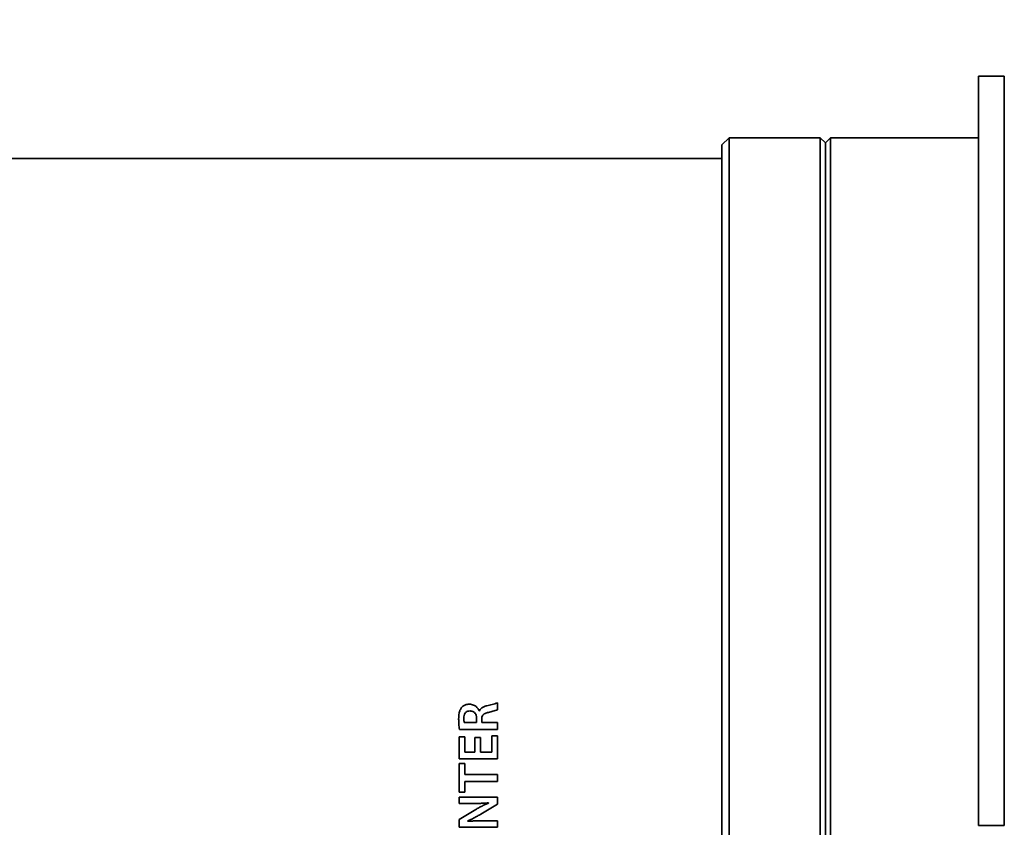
# Model space of a CAD drawing. Header units: millimetres. Extents: x 0 to 1118, y 0 to 864.
# Tile 68 of 96: x 921 to 968, y 255 to 294. Entities that reach past the tile are written whole.
import ezdxf

# ---------------------------------------------------------------- set-up
doc = ezdxf.new("R2010")
doc.units = ezdxf.units.MM
doc.layers.add('ALPHAREV', color=7, linetype='Continuous', lineweight=25)
doc.styles.add('SLDTEXTSTYLE0', font='TXT', dxfattribs={"width": 0.605})
doc.dimstyles.new('SLDDIMSTYLE0', dxfattribs={"dimtxt": 3.175, "dimasz": 4.572, "dimexe": 0, "dimexo": 0.0625, "dimgap": 0.79375, "dimtad": 0, "dimtih": 1, "dimtoh": 1, "dimdec": 0, "dimlfac": 2, "dimrnd": 1e-09, "dimzin": 12, "dimdsep": 46, "dimtxsty": 'SLDTEXTSTYLE0', "dimsah": 1, "dimcen": 0.09, "dimadec": 0, "dimazin": 3, "dimtfac": 1, "dimtofl": 0, "dimtmove": 0, "dimatfit": 3, "dimfxl": 1, "dimfrac": 2, "dimtolj": 1, "dimtzin": 12, "dimarcsym": 0})

# ---------------------------------------------------------------- blocks, each defined once
blk = doc.blocks.new('_D_12')
at = {"layer": 'ALPHAREV'}
for p, q in [((959.241, 317.262), (958.149, 317.262)), ((958.149, 317.262), (958.149, 312.389)), ((970.155, 317.262), (971.246, 317.262)), ((971.246, 317.262), (971.246, 312.389)), ((847.772, 248.873), (847.772, 316.426)), ((1074.348, 306.544), (1074.348, 316.426)), ((847.772, 314.826), (949.056, 314.826)), ((1074.348, 314.826), (973.064, 314.826)), ((958.149, 312.389), (959.241, 312.389)), ((971.246, 312.389), (970.155, 312.389))]:
    blk.add_line(p, q, dxfattribs=at)
for points in [[(847.772, 314.826), (852.344, 314.064), (852.344, 315.588)], [(1074.348, 314.826), (1069.776, 315.588), (1069.776, 314.064)]]:
    blk.add_solid(points, dxfattribs=at)
at = {"layer": 'ALPHAREV', "char_height": 3.175, "attachment_point": 1, "style": 'SLDTEXTSTYLE0'}
for s, insert in [('453', (949.782, 316.482)), ('17.84', (959.241, 316.482))]:
    blk.add_mtext(s, dxfattribs=dict(at, insert=insert))
blk = doc.blocks.new('_D_13')
at = {"layer": 'ALPHAREV'}
for p, q in [((915.779, 332.68), (914.687, 332.68)), ((914.687, 332.68), (914.687, 327.807)), ((926.693, 332.68), (927.784, 332.68)), ((927.784, 332.68), (927.784, 327.807)), ((760.848, 271.67), (760.848, 331.844)), ((1074.348, 309.359), (1074.348, 331.844)), ((760.848, 330.243), (905.594, 330.243)), ((1074.348, 330.243), (929.602, 330.243)), ((914.687, 327.807), (915.779, 327.807)), ((927.784, 327.807), (926.693, 327.807))]:
    blk.add_line(p, q, dxfattribs=at)
for points in [[(760.848, 330.243), (765.42, 329.481), (765.42, 331.005)], [(1074.348, 330.243), (1069.776, 331.005), (1069.776, 329.481)]]:
    blk.add_solid(points, dxfattribs=at)
at = {"layer": 'ALPHAREV', "char_height": 3.175, "attachment_point": 1, "style": 'SLDTEXTSTYLE0'}
for s, insert in [('627', (906.32, 331.9)), ('24.69', (915.779, 331.9))]:
    blk.add_mtext(s, dxfattribs=dict(at, insert=insert))

msp = doc.modelspace()

# ---------------------------------------------------------------- linework, layer by layer
at = {"color": 7, "linetype": 'Continuous', "lineweight": 35}
for p, q in [((967.098, 254.695), (967.098, 290.915)), ((968.348, 290.915), (967.098, 290.915)), ((968.348, 254.695), (968.348, 290.915)), ((955.051, 287.945), (954.698, 287.592)), ((954.698, 287.592), (954.698, 218.799)), ((959.448, 287.945), (955.051, 287.945)), ((955.051, 287.945), (955.051, 218.445)), ((959.698, 287.695), (959.448, 287.945)), ((959.448, 287.945), (959.448, 218.445)), ((959.948, 287.945), (959.698, 287.695)), ((959.698, 287.695), (959.698, 218.695)), ((967.098, 287.945), (959.948, 287.945)), ((959.948, 287.945), (959.948, 218.445)), ((954.698, 286.945), (892.598, 286.945)), ((943.846, 260.635), (943.846, 260.293)), ((942.961, 260.239), (942.969, 260.239)), ((942.236, 259.677), (942.835, 259.677)), ((942.835, 259.677), (942.834, 259.874)), ((943.082, 259.845), (943.082, 259.677)), ((943.082, 259.677), (943.846, 259.677)), ((943.846, 259.677), (943.846, 259.35)), ((941.994, 258.992), (942.27, 258.992)), ((941.994, 257.927), (941.994, 258.992)), ((943.846, 259.35), (942.006, 259.35)), ((942.27, 258.992), (942.27, 258.254)), ((942.757, 258.951), (943.032, 258.951)), ((942.757, 258.254), (942.757, 258.951)), ((943.032, 258.951), (943.032, 258.254)), ((943.57, 259.033), (943.846, 259.033)), ((943.57, 258.254), (943.57, 259.033)), ((943.846, 259.033), (943.846, 257.927)), ((942.27, 258.254), (942.757, 258.254)), ((943.032, 258.254), (943.57, 258.254)), ((943.846, 257.927), (941.994, 257.927)), ((941.994, 257.694), (942.27, 257.694)), ((941.994, 256.307), (941.994, 257.694)), ((942.27, 257.694), (942.27, 257.161)), ((942.27, 257.161), (943.846, 257.161)), ((943.846, 257.161), (943.846, 256.834)), ((942.27, 256.834), (942.27, 256.307)), ((943.846, 256.834), (942.27, 256.834)), ((942.27, 256.307), (941.994, 256.307)), ((941.996, 256.068), (943.846, 256.068)), ((941.996, 255.766), (941.996, 256.068)), ((942.642, 255.766), (941.996, 255.766)), ((943.846, 255.731), (943.034, 255.248)), ((943.417, 255.79), (943.417, 255.796)), ((943.846, 256.068), (943.846, 255.731)), ((941.994, 254.999), (942.793, 255.476)), ((941.994, 254.623), (941.994, 254.999)), ((942.395, 254.917), (942.397, 254.909)), ((943.184, 254.925), (943.846, 254.925)), ((943.846, 254.925), (943.846, 254.623)), ((968.348, 254.695), (967.098, 254.695)), ((943.846, 254.623), (941.994, 254.623))]:
    msp.add_line(p, q, dxfattribs=at)
for points, knots in [([(941.969, 259.85), (941.972, 259.944), (941.976, 260.088), (942.026, 260.281), (942.084, 260.367), (942.114, 260.411)], [0, 0, 0, 0, 0.478565, 0.731877, 1, 1, 1, 1]), ([(942.114, 260.411), (942.151, 260.446), (942.224, 260.516), (942.361, 260.56), (942.45, 260.564), (942.489, 260.567)], [0, 0, 0, 0, 0.36172, 0.724738, 1, 1, 1, 1]), ([(942.489, 260.567), (942.559, 260.559), (942.684, 260.546), (942.831, 260.443), (942.918, 260.34), (942.95, 260.265), (942.961, 260.239)], [0, 0, 0, 0, 0.338406, 0.600015, 0.860051, 1, 1, 1, 1]), ([(942.969, 260.239), (942.994, 260.283), (943.044, 260.371), (943.181, 260.448), (943.279, 260.477), (943.327, 260.492)], [0, 0, 0, 0, 0.326659, 0.66611, 1, 1, 1, 1]), ([(943.327, 260.492), (943.414, 260.513), (943.545, 260.545), (943.72, 260.587), (943.804, 260.619), (943.846, 260.635)], [0, 0, 0, 0, 0.499142, 0.748971, 1, 1, 1, 1]), ([(942.523, 260.239), (942.484, 260.237), (942.418, 260.232), (942.333, 260.189), (942.271, 260.119), (942.226, 260.015), (942.222, 259.93), (942.22, 259.883)], [0, 0, 0, 0, 0.213225, 0.366935, 0.521068, 0.730764, 1, 1, 1, 1]), ([(942.834, 259.874), (942.831, 259.927), (942.825, 260.014), (942.77, 260.125), (942.696, 260.197), (942.607, 260.234), (942.549, 260.238), (942.523, 260.239)], [0, 0, 0, 0, 0.2908218, 0.4850474, 0.6802837, 0.8550516, 1, 1, 1, 1]), ([(943.407, 260.172), (943.351, 260.158), (943.266, 260.138), (943.164, 260.077), (943.107, 260.001), (943.085, 259.919), (943.083, 259.865), (943.082, 259.845)], [0, 0, 0, 0, 0.33468, 0.507333, 0.681787, 0.879856, 1, 1, 1, 1]), ([(943.846, 260.293), (943.81, 260.28), (943.739, 260.253), (943.592, 260.215), (943.481, 260.189), (943.407, 260.172)], [0, 0, 0, 0, 0.250611, 0.500536, 1, 1, 1, 1]), ([(942.006, 259.35), (941.995, 259.433), (941.978, 259.557), (941.97, 259.724), (941.969, 259.808), (941.969, 259.85)], [0, 0, 0, 0, 0.498225, 0.748951, 1, 1, 1, 1]), ([(942.22, 259.883), (942.22, 259.848), (942.221, 259.797), (942.226, 259.728), (942.233, 259.694), (942.236, 259.677)], [0, 0, 0, 0, 0.498163, 0.748206, 1, 1, 1, 1]), ([(943.417, 255.796), (943.353, 255.791), (943.224, 255.781), (942.965, 255.769), (942.771, 255.767), (942.642, 255.766)], [0, 0, 0, 0, 0.250057, 0.500138, 1, 1, 1, 1]), ([(942.793, 255.476), (942.843, 255.505), (942.944, 255.563), (943.099, 255.645), (943.256, 255.722), (943.363, 255.767), (943.417, 255.79)], [0, 0, 0, 0, 0.24996, 0.499957, 0.749784, 1, 1, 1, 1]), ([(943.034, 255.248), (942.982, 255.218), (942.878, 255.159), (942.719, 255.073), (942.559, 254.991), (942.45, 254.941), (942.395, 254.917)], [0, 0, 0, 0, 0.249994, 0.500003, 0.749846, 1, 1, 1, 1]), ([(942.397, 254.909), (942.463, 254.912), (942.594, 254.919), (942.856, 254.924), (943.053, 254.924), (943.184, 254.925)], [0, 0, 0, 0, 0.2500361, 0.5000876, 1, 1, 1, 1])]:
    msp.add_open_spline(points, degree=3, knots=knots, dxfattribs=at)

# ---------------------------------------------------------------- dimensions: what is measured, and where the dimension line sits
at = {"layer": 'ALPHAREV'}
for base, p1, p2, picture, middle in [((760.848, 330.243), (1074.348, 307.759), (760.848, 270.07), '_D_13', (917.598, 330.243)), ((847.772, 314.826), (1074.348, 304.944), (847.772, 247.273), '_D_12', (961.06, 314.826))]:
    dim = msp.add_linear_dim(base=base, p1=p1, p2=p2, dimstyle='SLDDIMSTYLE0', dxfattribs=at)
    dim.commit()
    dim.dimension.update_dxf_attribs({"geometry": picture, "text_midpoint": middle, "dimtype": 160})

doc.saveas('drawing.dxf')
